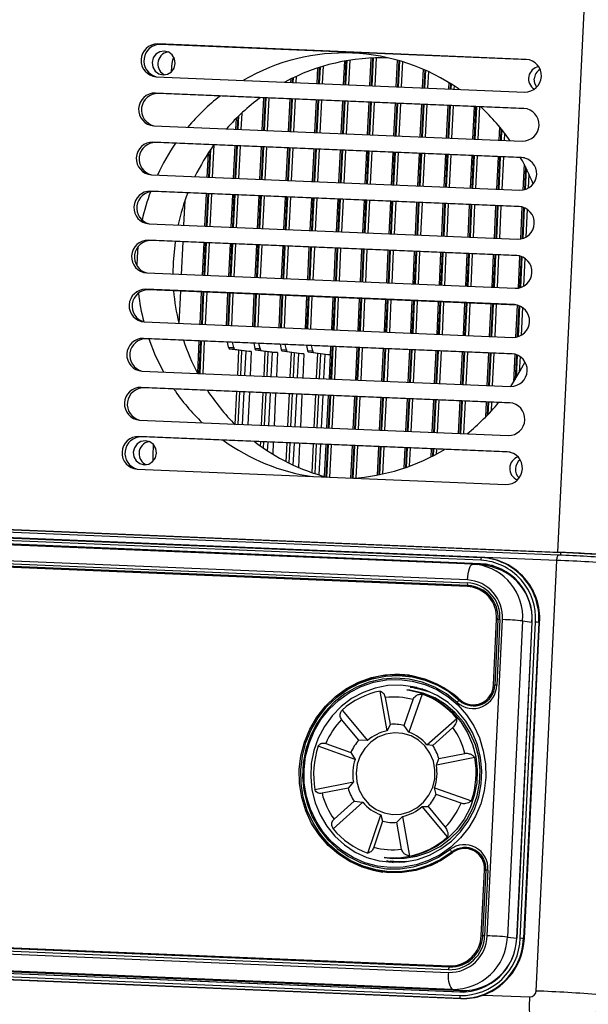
# Model space of a CAD drawing. Header units: millimetres. Extents: x 9 to 583, y 10 to 410.
# Tile 41 of 107: x 261 to 281, y 81 to 117. Entities that reach past the tile are written whole.
import ezdxf

# ---------------------------------------------------------------- set-up
doc = ezdxf.new("R2010")
doc.units = ezdxf.units.MM

msp = doc.modelspace()

# ---------------------------------------------------------------- linework, layer by layer
at = {"color": 7, "linetype": 'Continuous', "lineweight": 25}
for p, q in [((280.3071, 97.318), (281.2903, 117.6884)), ((279.1505, 115.3763), (265.6605, 115.9388)), ((265.7657, 115.9245), (265.6605, 115.9388)), ((279.2547, 115.362), (265.7657, 115.9245)), ((266.1651, 115.126), (266.1547, 114.9104)), ((272.4917, 115.3105), (272.4504, 114.455)), ((273.4627, 115.4229), (273.414, 114.4148)), ((274.4246, 115.3496), (274.3776, 114.3747)), ((265.6026, 114.7406), (279.0926, 114.1781)), ((271.5141, 115.0599), (271.4869, 114.4952)), ((275.374, 115.0158), (275.3411, 114.3345)), ((270.529, 114.6536), (270.5233, 114.5354)), ((276.3159, 114.5259), (276.3047, 114.2943)), ((279.0637, 113.5789), (265.5737, 114.1414)), ((265.6789, 114.1271), (265.5737, 114.1414)), ((279.1679, 113.5647), (265.6789, 114.1271)), ((269.5303, 113.9665), (269.473, 112.7782)), ((270.4939, 113.9264), (270.4365, 112.738)), ((271.4575, 113.8862), (271.4001, 112.6978)), ((272.421, 113.846), (272.3637, 112.6576)), ((273.3846, 113.8058), (273.3272, 112.6175)), ((274.3482, 113.7656), (274.2908, 112.5773)), ((275.3118, 113.7255), (275.2544, 112.5371)), ((276.2753, 113.6853), (276.218, 112.4969)), ((277.2389, 113.6451), (277.1815, 112.4567)), ((265.5159, 112.9432), (279.0059, 112.3807)), ((268.5281, 113.2067), (268.5094, 112.8183)), ((278.1688, 112.9082), (278.1451, 112.4166)), ((278.977, 111.7815), (265.487, 112.344)), ((265.5922, 112.3297), (265.487, 112.344)), ((279.0812, 111.7673), (265.5922, 112.3297)), ((268.48, 112.2093), (268.4226, 111.021)), ((267.5011, 111.9325), (267.4591, 111.0611)), ((269.4436, 112.1691), (269.3862, 110.9808)), ((270.4071, 112.129), (270.3498, 110.9406)), ((271.3707, 112.0888), (271.3133, 110.9004)), ((272.3343, 112.0486), (272.2769, 110.8602)), ((273.2979, 112.0084), (273.2405, 110.8201)), ((274.2614, 111.9682), (274.2041, 110.7799)), ((275.225, 111.9281), (275.1676, 110.7397)), ((276.1886, 111.8879), (276.1312, 110.6995)), ((277.1521, 111.8477), (277.0948, 110.6593)), ((278.1157, 111.8075), (278.0584, 110.6192)), ((279.0684, 111.542), (279.0224, 110.5885)), ((265.4291, 111.1458), (278.9191, 110.5833)), ((278.8902, 109.9841), (265.4002, 110.5467)), ((265.5054, 110.5323), (265.4002, 110.5467)), ((278.9944, 109.9699), (265.5054, 110.5323)), ((267.4297, 110.4521), (267.3723, 109.2637)), ((268.3932, 110.4119), (268.3359, 109.2236)), ((266.619, 109.2952), (266.6635, 110.2177)), ((269.3568, 110.3717), (269.2995, 109.1834)), ((270.3204, 110.3316), (270.263, 109.1432)), ((271.284, 110.2914), (271.2266, 109.103)), ((272.2475, 110.2512), (272.1902, 109.0628)), ((273.2111, 110.211), (273.1537, 109.0227)), ((274.1747, 110.1708), (274.1173, 108.9825)), ((275.1382, 110.1307), (275.0809, 108.9423)), ((276.1018, 110.0905), (276.0445, 108.9021)), ((277.0654, 110.0503), (277.008, 108.8619)), ((278.029, 110.0101), (277.9716, 108.8218)), ((278.9925, 109.9699), (278.9356, 108.7911)), ((265.3424, 109.3484), (278.8324, 108.7859)), ((278.8035, 108.1867), (265.3135, 108.7493)), ((265.4187, 108.7349), (265.3135, 108.7493)), ((278.9077, 108.1725), (265.4187, 108.7349)), ((266.5322, 107.4978), (266.5896, 108.6861)), ((267.3429, 108.6547), (267.2856, 107.4663)), ((268.3065, 108.6145), (268.2491, 107.4262)), ((264.935, 108.5022), (264.9083, 108.1286)), ((269.2701, 108.5744), (269.2127, 107.386)), ((270.2336, 108.5342), (270.1763, 107.3458)), ((271.1972, 108.494), (271.1398, 107.3056)), ((272.1608, 108.4538), (272.1034, 107.2655)), ((273.1243, 108.4136), (273.067, 107.2253)), ((274.0879, 108.3735), (274.0306, 107.1851)), ((275.0515, 108.3333), (274.9941, 107.1449)), ((276.0151, 108.2931), (275.9577, 107.1047)), ((276.9786, 108.2529), (276.9213, 107.0646)), ((264.9083, 108.1286), (264.8992, 107.8125)), ((266.2236, 107.9497), (266.2144, 107.511)), ((277.9422, 108.2127), (277.8848, 107.0244)), ((278.9058, 108.1726), (278.8489, 106.9937)), ((265.2556, 107.551), (278.7456, 106.9885)), ((278.7167, 106.3893), (265.2267, 106.9519)), ((265.3319, 106.9376), (265.2267, 106.9519)), ((278.8209, 106.3751), (265.3319, 106.9376)), ((266.4455, 105.7004), (266.5028, 106.8887)), ((267.2562, 106.8573), (267.1988, 105.669)), ((268.2197, 106.8171), (268.1624, 105.6288)), ((269.1833, 106.777), (269.1259, 105.5886)), ((270.1469, 106.7368), (270.0895, 105.5484)), ((271.1104, 106.6966), (271.0531, 105.5082)), ((272.074, 106.6564), (272.0167, 105.4681)), ((273.0376, 106.6162), (272.9802, 105.4279)), ((274.0012, 106.5761), (273.9438, 105.3877)), ((274.9647, 106.5359), (274.9074, 105.3475)), ((275.9283, 106.4957), (275.8709, 105.3073)), ((276.8919, 106.4555), (276.8345, 105.2672)), ((277.8555, 106.4153), (277.7981, 105.227)), ((278.819, 106.3752), (278.7621, 105.1963)), ((265.1689, 105.7536), (278.6589, 105.1911)), ((278.63, 104.592), (265.1399, 105.1545)), ((265.2452, 105.1402), (265.1399, 105.1545)), ((278.7342, 104.5777), (265.2452, 105.1402)), ((267.1694, 105.0599), (267.1123, 103.8766)), ((268.2487, 104.8269), (268.2093, 105.0166)), ((268.4414, 104.8189), (268.402, 105.0085)), ((269.1729, 104.9764), (269.2123, 104.7868)), ((268.2487, 104.8269), (268.4414, 104.8189)), ((268.4758, 104.7554), (268.2831, 104.7634)), ((268.8927, 104.6805), (268.2831, 104.7634)), ((268.4758, 104.7554), (269.0854, 104.6725)), ((268.8501, 103.7991), (268.8927, 104.6805)), ((269.0854, 104.6725), (268.8927, 104.6805)), ((269.0854, 104.6725), (269.0428, 103.7911)), ((269.2123, 104.7868), (269.405, 104.7787)), ((269.4394, 104.7152), (269.2467, 104.7232)), ((269.8562, 104.6403), (269.2467, 104.7232)), ((269.405, 104.7787), (269.3656, 104.9683)), ((269.4394, 104.7152), (270.0489, 104.6323)), ((269.8137, 103.7589), (269.8562, 104.6403)), ((270.0489, 104.6323), (269.8562, 104.6403)), ((270.0489, 104.6323), (270.0064, 103.7509)), ((270.1365, 104.9362), (270.1758, 104.7466)), ((270.1758, 104.7466), (270.3686, 104.7386)), ((270.4029, 104.675), (270.2102, 104.683)), ((270.8198, 104.6001), (270.2102, 104.683)), ((270.3686, 104.7386), (270.3292, 104.9282)), ((270.4029, 104.675), (271.0125, 104.5921)), ((271.1, 104.896), (271.1394, 104.7064)), ((271.1394, 104.7064), (271.3321, 104.6984)), ((271.3665, 104.6348), (271.1738, 104.6429)), ((271.7834, 104.56), (271.1738, 104.6429)), ((271.3321, 104.6984), (271.2927, 104.888)), ((271.3665, 104.6348), (271.9725, 104.5524)), ((271.9873, 104.859), (271.9299, 103.6707)), ((272.9508, 104.8188), (272.8935, 103.6305)), ((273.9144, 104.7787), (273.8571, 103.5903)), ((274.878, 104.7385), (274.8206, 103.5501)), ((275.8416, 104.6983), (275.7842, 103.5099)), ((276.8051, 104.6581), (276.7478, 103.4698)), ((277.7687, 104.6179), (277.7113, 103.4296)), ((270.7773, 103.7187), (270.8198, 104.6001)), ((271.0125, 104.5921), (270.8198, 104.6001)), ((271.0125, 104.5921), (270.97, 103.7107)), ((271.7408, 103.6785), (271.7834, 104.56)), ((271.9724, 104.5521), (271.7834, 104.56)), ((278.7323, 104.5778), (278.6827, 103.5504)), ((265.0821, 103.9562), (278.5721, 103.3937)), ((278.5432, 102.7946), (265.0532, 103.3571)), ((265.1584, 103.3428), (265.0532, 103.3571)), ((278.6474, 102.7803), (265.1584, 103.3428)), ((268.7634, 102.0017), (268.8207, 103.1901)), ((269.0134, 103.182), (268.9561, 101.9937)), ((269.7269, 101.9615), (269.7843, 103.1499)), ((269.977, 103.1418), (269.9196, 101.9535)), ((270.6905, 101.9213), (270.7479, 103.1097)), ((270.9406, 103.1017), (270.8832, 101.9133)), ((271.6541, 101.8812), (271.7114, 103.0695)), ((271.9005, 103.0616), (271.8432, 101.8733)), ((272.8641, 103.0215), (272.8067, 101.8331)), ((273.8277, 102.9813), (273.7703, 101.7929)), ((274.7912, 102.9411), (274.7339, 101.7527)), ((275.7548, 102.9009), (275.6974, 101.7126)), ((276.7184, 102.8607), (276.661, 101.6724)), ((277.6819, 102.8206), (277.6551, 102.2646)), ((264.9954, 102.1588), (278.4854, 101.5963)), ((278.4565, 100.9972), (264.9664, 101.5597)), ((265.0717, 101.5454), (264.9664, 101.5597)), ((278.5606, 100.9829), (265.0717, 101.5454)), ((265.4963, 101.2704), (265.4758, 100.8468)), ((269.682, 101.0308), (269.6975, 101.3525)), ((269.8902, 101.3444), (269.8694, 100.9124)), ((270.6224, 100.5103), (270.6611, 101.3123)), ((270.8538, 101.3043), (270.8114, 100.4263)), ((271.5705, 100.1506), (271.6247, 101.2721)), ((271.8138, 101.2642), (271.7574, 100.0969)), ((272.7773, 101.2241), (272.72, 100.0357)), ((273.7409, 101.1839), (273.6907, 100.1446)), ((274.7045, 101.1437), (274.6685, 100.398)), ((275.668, 101.1035), (275.6538, 100.8076)), ((264.9086, 100.3614), (278.3986, 99.7989)), ((244.2639, 98.8209), (280.3071, 97.318)), ((244.2651, 98.811), (280.4123, 97.3037)), ((280.3297, 97.2123), (244.2711, 98.7159)), ((277.4851, 97.0271), (248.5779, 98.2325)), ((248.6081, 98.3288), (277.5153, 97.1234)), ((277.5427, 97.1233), (248.6355, 98.3287)), ((277.1828, 96.8806), (248.2756, 98.086)), ((277.4788, 96.8978), (248.5717, 98.1032)), ((277.5311, 96.8837), (248.624, 98.0891)), ((248.088, 97.4081), (276.9951, 96.2027)), ((277, 96.3026), (248.0928, 97.508)), ((276.9989, 96.0615), (248.0917, 97.2669)), ((277.0166, 96.0993), (248.1095, 97.3047)), ((277.0693, 96.0921), (248.1621, 97.2975)), ((277.5427, 97.1233), (277.5153, 97.1234)), ((280.4123, 97.3037), (280.3071, 97.318)), ((280.3297, 97.2123), (280.331, 97.2122)), ((277.1828, 96.8806), (277.1867, 96.8802)), ((277.1867, 96.8802), (277.3598, 96.8649)), ((277.7018, 96.8184), (277.3598, 96.8649)), ((277.5311, 96.8837), (277.4788, 96.8978)), ((279.5072, 81.2425), (280.2687, 97.0197)), ((277.0693, 96.0921), (277.0166, 96.0993)), ((277.1468, 96.0862), (277.0693, 96.0921)), ((277.1677, 96.0433), (277.0993, 96.0526)), ((277.7224, 83.2652), (278.2815, 94.8484)), ((277.9448, 92.4542), (278.0608, 94.8566)), ((278.1116, 94.8536), (277.9956, 92.4512)), ((278.1851, 94.8524), (278.0692, 92.45)), ((279.0175, 94.8028), (278.4584, 83.2196)), ((279.3595, 94.7563), (278.8004, 83.1731)), ((278.8027, 83.1779), (279.3618, 94.7611)), ((278.9274, 83.1727), (279.4865, 94.7559)), ((279.0175, 94.8028), (279.3595, 94.7563)), ((279.6082, 94.7485), (279.0491, 83.1653)), ((279.0798, 83.1614), (279.6389, 94.7446)), ((279.6389, 94.7446), (279.6082, 94.7485)), ((274.9044, 92.7659), (274.8518, 92.773)), ((275.1443, 92.363), (274.895, 92.3601)), ((274.0596, 90.7788), (273.7994, 92.2333)), ((273.9874, 91.9943), (274.1636, 91.0095)), ((274.8896, 92.2633), (274.7844, 92.2776)), ((275.3342, 92.1231), (274.8562, 90.7217)), ((275.3667, 92.2993), (275.0346, 92.3445)), ((274.6826, 90.9722), (275.0062, 91.9212)), ((276.7606, 91.8796), (276.708, 91.8868)), ((277.1101, 91.7316), (277.1785, 91.7223)), ((272.4095, 91.5332), (273.3383, 90.4155)), ((273.0206, 90.4338), (272.3918, 91.1905)), ((274.1636, 91.0095), (274.0596, 90.7788)), ((274.8562, 90.7217), (274.6826, 90.9722)), ((275.5145, 90.2593), (276.6027, 91.2323)), ((276.4625, 90.8984), (275.7258, 90.2396)), ((272.8855, 89.729), (271.5371, 90.2105)), ((271.8126, 90.3125), (272.7256, 89.9865)), ((273.3383, 90.4155), (273.0206, 90.4338)), ((275.7258, 90.2396), (275.5145, 90.2593)), ((272.7256, 89.9865), (272.8855, 89.729)), ((275.9497, 89.7551), (276.9022, 89.9472)), ((277.265, 89.7994), (275.8583, 89.5156)), ((275.8583, 89.5156), (275.9497, 89.7551)), ((271.4157, 88.6195), (272.8225, 88.9033)), ((272.8225, 88.9033), (272.6258, 88.6781)), ((272.6258, 88.6781), (271.6733, 88.486)), ((275.7953, 88.6899), (277.1437, 88.2084)), ((275.8499, 88.4467), (275.7953, 88.6899)), ((276.7629, 88.1207), (275.8499, 88.4467)), ((273.1662, 88.1596), (272.0781, 87.1866)), ((272.113, 87.5348), (272.8498, 88.1936)), ((272.8498, 88.1936), (273.1662, 88.1596)), ((273.3466, 86.2957), (273.8246, 87.6972)), ((273.8246, 87.6972), (273.893, 87.4609)), ((276.2712, 86.8857), (275.3425, 88.0034)), ((275.3425, 88.0034), (275.5549, 87.9994)), ((275.5549, 87.9994), (276.1837, 87.2426)), ((273.893, 87.4609), (273.5693, 86.512)), ((274.412, 87.4237), (274.6212, 87.64)), ((274.5881, 86.4389), (274.412, 87.4237)), ((274.6212, 87.64), (274.8814, 86.1856)), ((277.0561, 86.4501), (276.9877, 86.4594)), ((273.949, 86.1341), (274.0542, 86.1198)), ((274.131, 86.1152), (273.949, 86.1341)), ((274.0335, 86.0251), (274.273, 85.9557)), ((274.1723, 86.0028), (274.5043, 85.9577)), ((274.4492, 85.9783), (274.1723, 86.0028)), ((274.7745, 85.9825), (274.4492, 85.9783)), ((273.8816, 85.6387), (273.9342, 85.6315)), ((277.5017, 83.2734), (277.6176, 85.6758)), ((277.6684, 85.6728), (277.5525, 83.2704)), ((277.742, 85.6716), (277.6261, 83.2692)), ((247.4209, 83.367), (276.328, 82.1617)), ((247.4893, 83.3577), (276.3964, 82.1524)), ((247.3988, 83.1288), (276.3059, 81.9234)), ((276.3108, 82.0233), (247.4036, 83.2287)), ((276.3412, 82.1196), (247.4341, 83.325)), ((278.4584, 83.2196), (278.8004, 83.1731)), ((279.0798, 83.1614), (279.0491, 83.1653)), ((276.4349, 81.3028), (247.5277, 82.5082)), ((247.8081, 82.2827), (276.7153, 81.0773)), ((247.8143, 82.412), (276.7215, 81.2066)), ((247.8673, 82.4118), (276.7744, 81.2064)), ((247.8697, 82.4617), (276.7769, 81.2563)), ((276.7358, 80.9741), (247.8286, 82.1795)), ((247.8574, 82.1717), (276.7646, 80.9663)), ((276.328, 82.1617), (276.3964, 82.1524)), ((276.3412, 82.1196), (276.3419, 82.1196)), ((276.4349, 81.3028), (276.7769, 81.2563)), ((276.7744, 81.2064), (276.7215, 81.2066)), ((276.7744, 81.2064), (276.8476, 81.2048)), ((276.7646, 80.9663), (276.7358, 80.9741)), ((277.5844, 81.094), (279.2759, 81.0235))]:
    msp.add_line(p, q, dxfattribs=at)
at = {"color": 8, "linetype": 'Continuous', "lineweight": 25}
for p, q in [((271.574, 115.0794), (271.5456, 114.4928)), ((271.5842, 114.4911), (271.6132, 115.0919)), ((271.7131, 115.1226), (271.6824, 114.487)), ((272.5511, 115.3212), (272.5092, 114.4526)), ((272.5478, 114.451), (272.5901, 115.3279)), ((272.6893, 115.3441), (272.646, 114.4469)), ((273.5217, 115.4255), (273.4728, 114.4124)), ((273.5113, 114.4108), (273.5604, 115.427)), ((273.6589, 115.4297), (273.6096, 114.4067)), ((274.4828, 115.3333), (274.4364, 114.3722)), ((274.4749, 114.3706), (274.5208, 115.3224)), ((274.6179, 115.2935), (274.5731, 114.3665)), ((279.2537, 115.3623), (279.1505, 115.3763)), ((270.7296, 114.7499), (270.7188, 114.5272)), ((275.4317, 114.9907), (275.3999, 114.332)), ((275.4385, 114.3304), (275.4695, 114.9738)), ((275.5658, 114.9298), (275.5367, 114.3263)), ((270.5893, 114.6833), (270.5821, 114.5329)), ((270.6206, 114.5313), (270.6289, 114.7025)), ((276.3731, 114.4903), (276.3635, 114.2919)), ((276.4021, 114.2902), (276.4106, 114.4666)), ((276.506, 114.4048), (276.5003, 114.2862)), ((269.5891, 113.9641), (269.5317, 112.7757)), ((269.5703, 112.7741), (269.6276, 113.9625)), ((269.7259, 113.9584), (269.6685, 112.77)), ((270.5527, 113.9239), (270.4953, 112.7355)), ((270.5339, 112.7339), (270.5912, 113.9223)), ((270.6894, 113.9182), (270.6321, 112.7298)), ((271.5163, 113.8837), (271.4589, 112.6954)), ((271.4974, 112.6938), (271.5548, 113.8821)), ((271.653, 113.878), (271.5957, 112.6897)), ((272.4798, 113.8435), (272.4225, 112.6552)), ((272.461, 112.6536), (272.5184, 113.8419)), ((272.6166, 113.8378), (272.5592, 112.6495)), ((273.4434, 113.8034), (273.386, 112.615)), ((273.4246, 112.6134), (273.4819, 113.8018)), ((273.5802, 113.7977), (273.5228, 112.6093)), ((274.407, 113.7632), (274.3496, 112.5748)), ((274.3882, 112.5732), (274.4455, 113.7616)), ((274.5437, 113.7575), (274.4864, 112.5691)), ((275.3705, 113.723), (275.3132, 112.5346)), ((275.3517, 112.533), (275.4091, 113.7214)), ((275.5073, 113.7173), (275.45, 112.5289)), ((276.3341, 113.6828), (276.2768, 112.4945)), ((276.3153, 112.4929), (276.3727, 113.6812)), ((276.4709, 113.6771), (276.4135, 112.4888)), ((277.2977, 113.6426), (277.2403, 112.4543)), ((277.2789, 112.4527), (277.3362, 113.641)), ((277.4345, 113.6369), (277.3771, 112.4486)), ((268.6067, 112.8143), (268.6305, 113.3077)), ((268.7337, 113.4057), (268.7049, 112.8102)), ((279.1669, 113.5649), (279.0637, 113.5789)), ((268.59, 113.2682), (268.5682, 112.8159)), ((278.2245, 112.8398), (278.2039, 112.4141)), ((278.2424, 112.4125), (278.2609, 112.7942)), ((278.3535, 112.6748), (278.3407, 112.4084)), ((267.712, 112.2413), (267.6546, 111.053)), ((268.5388, 112.2069), (268.4814, 111.0185)), ((268.52, 111.0169), (268.5773, 112.2053)), ((268.6756, 112.2012), (268.6182, 111.0128)), ((267.5647, 112.0292), (267.5179, 111.0587)), ((267.5564, 111.0571), (267.6063, 112.0909)), ((269.5024, 112.1667), (269.445, 110.9783)), ((269.4835, 110.9767), (269.5409, 112.1651)), ((269.6391, 112.161), (269.5818, 110.9726)), ((270.4659, 112.1265), (270.4086, 110.9381)), ((270.4471, 110.9365), (270.5045, 112.1249)), ((270.6027, 112.1208), (270.5453, 110.9324)), ((271.4295, 112.0863), (271.3721, 110.898)), ((271.4107, 110.8964), (271.468, 112.0847)), ((271.5663, 112.0806), (271.5089, 110.8923)), ((272.3931, 112.0461), (272.3357, 110.8578)), ((272.3743, 110.8562), (272.4316, 112.0445)), ((272.5298, 112.0404), (272.4725, 110.8521)), ((273.3566, 112.006), (273.2993, 110.8176)), ((273.3378, 110.816), (273.3952, 112.0044)), ((273.4934, 112.0003), (273.4361, 110.8119)), ((274.3202, 111.9658), (274.2629, 110.7774)), ((274.3014, 110.7758), (274.3588, 111.9642)), ((274.457, 111.9601), (274.3996, 110.7717)), ((275.2838, 111.9256), (275.2264, 110.7372)), ((275.265, 110.7356), (275.3223, 111.924)), ((275.4206, 111.9199), (275.3632, 110.7315)), ((276.2474, 111.8854), (276.19, 110.6971)), ((276.2285, 110.6955), (276.2859, 111.8838)), ((276.3841, 111.8797), (276.3268, 110.6914)), ((277.2109, 111.8452), (277.1536, 110.6569)), ((277.1921, 110.6553), (277.2495, 111.8436)), ((277.3477, 111.8395), (277.2903, 110.6512)), ((278.1745, 111.8051), (278.1171, 110.6167)), ((278.1557, 110.6151), (278.213, 111.8035)), ((278.3113, 111.7994), (278.2539, 110.611)), ((279.0802, 111.7675), (278.977, 111.7815)), ((279.1222, 111.4358), (279.0819, 110.6004)), ((279.1211, 110.612), (279.1574, 111.3642)), ((279.2466, 111.1734), (279.2216, 110.6568)), ((267.4885, 110.4497), (267.4311, 109.2613)), ((267.4696, 109.2597), (267.527, 110.448)), ((267.6252, 110.4439), (267.5679, 109.2556)), ((268.452, 110.4095), (268.3947, 109.2211)), ((268.4332, 109.2195), (268.4906, 110.4079)), ((268.5888, 110.4038), (268.5314, 109.2154)), ((266.6161, 109.2953), (266.6601, 110.208)), ((269.4156, 110.3693), (269.3582, 109.1809)), ((269.3968, 109.1793), (269.4541, 110.3677)), ((269.5524, 110.3636), (269.495, 109.1752)), ((270.3792, 110.3291), (270.3218, 109.1408)), ((270.3604, 109.1391), (270.4177, 110.3275)), ((270.5159, 110.3234), (270.4586, 109.135)), ((271.3427, 110.2889), (271.2854, 109.1006)), ((271.3239, 109.099), (271.3813, 110.2873)), ((271.4795, 110.2832), (271.4222, 109.0949)), ((272.3063, 110.2488), (272.249, 109.0604)), ((272.2875, 109.0588), (272.3449, 110.2471)), ((272.4431, 110.2431), (272.3857, 109.0547)), ((273.2699, 110.2086), (273.2125, 109.0202)), ((273.2511, 109.0186), (273.3084, 110.207)), ((273.4067, 110.2029), (273.3493, 109.0145)), ((274.2335, 110.1684), (274.1761, 108.98)), ((274.2146, 108.9784), (274.272, 110.1668)), ((274.3702, 110.1627), (274.3129, 108.9743)), ((275.197, 110.1282), (275.1397, 108.9399)), ((275.1782, 108.9382), (275.2356, 110.1266)), ((275.3338, 110.1225), (275.2764, 108.9341)), ((276.1606, 110.088), (276.1032, 108.8997)), ((276.1418, 108.8981), (276.1991, 110.0864)), ((276.2974, 110.0823), (276.24, 108.894)), ((277.1242, 110.0479), (277.0668, 108.8595)), ((277.1054, 108.8579), (277.1627, 110.0462)), ((277.2609, 110.0422), (277.2036, 108.8538)), ((278.0878, 110.0077), (278.0304, 108.8193)), ((278.0689, 108.8177), (278.1263, 110.0061)), ((278.2245, 110.002), (278.1672, 108.8136)), ((278.9934, 109.9701), (278.8902, 109.9841)), ((279.0506, 109.9535), (278.9951, 108.803)), ((279.0343, 108.8146), (279.0886, 109.9388)), ((279.1844, 109.8858), (279.1349, 108.8594)), ((266.5293, 107.4979), (266.5867, 108.6862)), ((267.4017, 108.6523), (267.3443, 107.4639)), ((267.3829, 107.4623), (267.4402, 108.6507)), ((267.5385, 108.6466), (267.4811, 107.4582)), ((268.3653, 108.6121), (268.3079, 107.4237)), ((268.3465, 107.4221), (268.4038, 108.6105)), ((268.502, 108.6064), (268.4447, 107.418)), ((269.3288, 108.5719), (269.2715, 107.3835)), ((269.31, 107.3819), (269.3674, 108.5703)), ((269.4656, 108.5662), (269.4083, 107.3778)), ((270.2924, 108.5317), (270.2351, 107.3434)), ((270.2736, 107.3418), (270.331, 108.5301)), ((270.4292, 108.526), (270.3718, 107.3377)), ((271.256, 108.4915), (271.1986, 107.3032)), ((271.2372, 107.3016), (271.2945, 108.4899)), ((271.3928, 108.4858), (271.3354, 107.2975)), ((272.2196, 108.4514), (272.1622, 107.263)), ((272.2007, 107.2614), (272.2581, 108.4498)), ((272.3563, 108.4457), (272.299, 107.2573)), ((273.1831, 108.4112), (273.1258, 107.2228)), ((273.1643, 107.2212), (273.2217, 108.4096)), ((273.3199, 108.4055), (273.2625, 107.2171)), ((274.1467, 108.371), (274.0893, 107.1826)), ((274.1279, 107.181), (274.1853, 108.3694)), ((274.2835, 108.3653), (274.2261, 107.1769)), ((275.1103, 108.3308), (275.0529, 107.1425)), ((275.0915, 107.1409), (275.1488, 108.3292)), ((275.2471, 108.3251), (275.1897, 107.1368)), ((276.0739, 108.2906), (276.0165, 107.1023)), ((276.055, 107.1007), (276.1124, 108.289)), ((276.2106, 108.2849), (276.1533, 107.0966)), ((277.0374, 108.2505), (276.9801, 107.0621)), ((277.0186, 107.0605), (277.076, 108.2489)), ((277.1742, 108.2448), (277.1168, 107.0564)), ((278.001, 108.2103), (277.9436, 107.0219)), ((277.9822, 107.0203), (278.0395, 108.2087)), ((278.1378, 108.2046), (278.0804, 107.0162)), ((278.9067, 108.1727), (278.8035, 108.1867)), ((278.9639, 108.1561), (278.9084, 107.0056)), ((278.9475, 107.0172), (279.0018, 108.1414)), ((279.0977, 108.0884), (279.0481, 107.062)), ((266.4426, 105.7005), (266.4999, 106.8889)), ((267.3149, 106.8549), (267.2576, 105.6665)), ((267.2961, 105.6649), (267.3535, 106.8533)), ((267.4517, 106.8492), (267.3944, 105.6608)), ((268.2785, 106.8147), (268.2212, 105.6263)), ((268.2597, 105.6247), (268.3171, 106.8131)), ((268.4153, 106.809), (268.3579, 105.6206)), ((269.2421, 106.7745), (269.1847, 105.5861)), ((269.2233, 105.5845), (269.2806, 106.7729)), ((269.3789, 106.7688), (269.3215, 105.5804)), ((270.2057, 106.7343), (270.1483, 105.546)), ((270.1868, 105.5444), (270.2442, 106.7327)), ((270.3424, 106.7286), (270.2851, 105.5403)), ((271.1692, 106.6941), (271.1119, 105.5058)), ((271.1504, 105.5042), (271.2078, 106.6925)), ((271.306, 106.6884), (271.2486, 105.5001)), ((272.1328, 106.654), (272.0755, 105.4656)), ((272.114, 105.464), (272.1714, 106.6524)), ((272.2696, 106.6483), (272.2122, 105.4599)), ((273.0964, 106.6138), (273.039, 105.4254)), ((273.0776, 105.4238), (273.1349, 106.6122)), ((273.2332, 106.6081), (273.1758, 105.4197)), ((274.06, 106.5736), (274.0026, 105.3852)), ((274.0411, 105.3836), (274.0985, 106.572)), ((274.1967, 106.5679), (274.1394, 105.3795)), ((275.0235, 106.5334), (274.9662, 105.3451)), ((275.0047, 105.3435), (275.0621, 106.5318)), ((275.1603, 106.5277), (275.1029, 105.3394)), ((275.9871, 106.4932), (275.9297, 105.3049)), ((275.9683, 105.3033), (276.0256, 106.4916)), ((276.1239, 106.4875), (276.0665, 105.2992)), ((276.9507, 106.4531), (276.8933, 105.2647)), ((276.9319, 105.2631), (276.9892, 106.4515)), ((277.0874, 106.4474), (277.0301, 105.259)), ((277.9142, 106.4129), (277.8569, 105.2245)), ((277.8954, 105.2229), (277.9528, 106.4113)), ((278.051, 106.4072), (277.9937, 105.2188)), ((278.8199, 106.3753), (278.7167, 106.3893)), ((278.8771, 106.3587), (278.8216, 105.2082)), ((278.8608, 105.2198), (278.915, 106.344)), ((279.0109, 106.291), (278.9614, 105.2646)), ((267.2282, 105.0575), (267.1708, 103.8691)), ((267.2094, 103.8675), (267.2667, 105.0559)), ((267.365, 105.0518), (267.3076, 103.8634)), ((268.5866, 103.8101), (268.6304, 104.7162)), ((268.7282, 104.7029), (268.6849, 103.806)), ((269.5502, 103.7699), (269.5939, 104.676)), ((269.6917, 104.6627), (269.6484, 103.7658)), ((270.5138, 103.7297), (270.5575, 104.6358)), ((270.6553, 104.6225), (270.612, 103.7256)), ((272.0461, 104.8566), (271.9887, 103.6682)), ((272.0272, 103.6666), (272.0846, 104.855)), ((272.1828, 104.8509), (272.1255, 103.6625)), ((273.0096, 104.8164), (272.9523, 103.628)), ((272.9908, 103.6264), (273.0482, 104.8148)), ((273.1464, 104.8107), (273.089, 103.6223)), ((273.9732, 104.7762), (273.9158, 103.5879)), ((273.9544, 103.5862), (274.0117, 104.7746)), ((274.11, 104.7705), (274.0526, 103.5821)), ((274.9368, 104.736), (274.8794, 103.5477)), ((274.918, 103.5461), (274.9753, 104.7344)), ((275.0735, 104.7303), (275.0162, 103.542)), ((275.9003, 104.6959), (275.843, 103.5075)), ((275.8815, 103.5059), (275.9389, 104.6942)), ((276.0371, 104.6902), (275.9798, 103.5018)), ((276.8639, 104.6557), (276.8066, 103.4673)), ((276.8451, 103.4657), (276.9025, 104.6541)), ((277.0007, 104.65), (276.9433, 103.4616)), ((277.8275, 104.6155), (277.7701, 103.4271)), ((277.8087, 103.4255), (277.866, 104.6139)), ((271.4774, 103.6895), (271.5211, 104.5956)), ((271.6189, 104.5823), (271.5756, 103.6854)), ((277.9643, 104.6098), (277.9069, 103.4214)), ((278.7332, 104.5779), (278.63, 104.592)), ((278.7904, 104.5613), (278.7465, 103.6517)), ((278.7884, 103.7201), (278.8283, 104.5466)), ((278.9242, 104.4936), (278.8956, 103.9027)), ((268.4999, 102.0127), (268.5572, 103.201)), ((268.6555, 103.1969), (268.5981, 102.0086)), ((269.4635, 101.9725), (269.5208, 103.1609)), ((269.619, 103.1568), (269.5617, 101.9684)), ((270.427, 101.9323), (270.4844, 103.1207)), ((270.5826, 103.1166), (270.5253, 101.9282)), ((271.3906, 101.8921), (271.448, 103.0805)), ((271.5462, 103.0764), (271.4888, 101.888)), ((271.9593, 103.0592), (271.9019, 101.8708)), ((271.9405, 101.8692), (271.9978, 103.0576)), ((272.0961, 103.0535), (272.0387, 101.8651)), ((272.9229, 103.019), (272.8655, 101.8306)), ((272.9041, 101.829), (272.9614, 103.0174)), ((273.0596, 103.0133), (273.0023, 101.8249)), ((273.8864, 102.9788), (273.8291, 101.7905)), ((273.8676, 101.7889), (273.925, 102.9772)), ((274.0232, 102.9731), (273.9659, 101.7848)), ((274.85, 102.9386), (274.7927, 101.7503)), ((274.8312, 101.7487), (274.8886, 102.937)), ((274.9868, 102.9329), (274.9294, 101.7446)), ((275.8136, 102.8985), (275.7562, 101.7101)), ((275.7948, 101.7085), (275.8521, 102.8969)), ((275.9504, 102.8928), (275.893, 101.7044)), ((276.7772, 102.8583), (276.7198, 101.6699)), ((276.7583, 101.6683), (276.8157, 102.8567)), ((276.9139, 102.8526), (276.8566, 101.6642)), ((277.7407, 102.8181), (277.7171, 102.328)), ((277.7577, 102.3704), (277.7793, 102.8165)), ((277.8775, 102.8124), (277.8615, 102.4816)), ((278.6464, 102.7805), (278.5432, 102.7946)), ((269.4264, 101.2054), (269.4341, 101.3635)), ((269.5323, 101.3594), (269.5216, 101.1385)), ((270.3644, 100.6355), (270.3976, 101.3233)), ((270.4959, 101.3192), (270.4605, 100.5874)), ((271.3106, 100.2343), (271.3612, 101.2831)), ((271.4594, 101.279), (271.4074, 100.2019)), ((271.8725, 101.2618), (271.8156, 100.0813)), ((271.8537, 100.0718), (271.9111, 101.2602)), ((272.0093, 101.2561), (271.952, 100.0677)), ((272.8361, 101.2216), (272.7788, 100.0332)), ((272.8175, 100.0352), (272.8747, 101.22)), ((272.9729, 101.2159), (272.9162, 100.0422)), ((273.7997, 101.1814), (273.7502, 100.1559)), ((273.7892, 100.1637), (273.8382, 101.1798)), ((273.9365, 101.1757), (273.8886, 100.1844)), ((274.7633, 101.1412), (274.7284, 100.4183)), ((274.7676, 100.4319), (274.8018, 101.1396)), ((274.9, 101.1355), (274.8678, 100.4677)), ((275.7268, 101.1011), (275.7142, 100.8382)), ((275.7538, 100.8587), (275.7654, 101.0995)), ((275.8636, 101.0954), (275.8548, 100.9124)), ((278.5597, 100.9831), (278.4565, 100.9972)), ((280.2687, 97.0197), (244.2752, 98.5205)), ((280.4102, 97.2089), (280.4148, 97.3036)), ((278.0608, 94.8566), (278.1114, 94.8497)), ((277.9448, 92.4542), (277.9989, 92.4468)), ((276.4804, 86.3354), (276.4403, 86.3408)), ((277.6176, 85.6758), (277.6682, 85.6689)), ((277.5017, 83.2734), (277.5558, 83.266))]:
    msp.add_line(p, q, dxfattribs=at)
at = {"color": 7, "linetype": 'Continuous', "lineweight": 25, "flags": 128}
for points in [[(265.4552, 115.2598), (265.4794, 115.0903), (265.5644, 114.944), (265.6974, 114.843), (265.858, 114.8028), (266.0219, 114.8295), (266.164, 114.919), (266.2628, 115.0577), (266.3032, 115.2245), (266.279, 115.3939), (266.194, 115.5403), (266.061, 115.6413), (265.9004, 115.6815), (265.7366, 115.6548), (265.5944, 115.5653), (265.4956, 115.4266), (265.4552, 115.2598)], [(279.5359, 114.3627), (279.4689, 114.4871), (279.4448, 114.6566)], [(266.2948, 108.6984), (266.2934, 108.6887), (266.2236, 107.9497)], [(265.3323, 105.1365), (265.5715, 104.5248), (265.8675, 103.9235)], [(278.5795, 103.3934), (278.9323, 103.9677), (279.1044, 104.294)], [(265.614, 100.9452), (265.5898, 101.1147), (265.5048, 101.261), (265.3718, 101.362), (265.2112, 101.4022), (265.0473, 101.3755), (264.9052, 101.286), (264.8064, 101.1473), (264.766, 100.9805), (264.7902, 100.811), (264.8752, 100.6647), (265.0082, 100.5637), (265.1688, 100.5235), (265.3327, 100.5502), (265.4748, 100.6397), (265.5736, 100.7784), (265.614, 100.9452)], [(265.4758, 100.8468), (265.4836, 100.6805), (265.488, 100.6527)], [(277.9547, 96.8178), (277.9146, 96.8283), (277.5311, 96.8837)], [(276.4476, 86.3111), (276.03, 86.0302), (275.5789, 85.8126), (275.1034, 85.6626), (274.6128, 85.5833), (274.1171, 85.5762), (273.626, 85.6415), (273.1494, 85.7779), (272.6967, 85.9826), (272.2769, 86.2516), (271.8985, 86.5796), (271.569, 86.9599), (271.2949, 87.385), (271.0817, 87.8464), (270.9337, 88.335), (270.8537, 88.841), (270.8435, 89.3543), (270.9032, 89.8646), (271.0315, 90.3619), (271.226, 90.8362), (271.4828, 91.278), (271.7968, 91.6786), (272.1616, 92.03), (272.5701, 92.3251), (273.014, 92.5581), (273.4846, 92.7243), (273.9725, 92.8205), (274.4679, 92.8447), (274.961, 92.7964), (275.4419, 92.6765), (275.9011, 92.4876), (276.3294, 92.2333), (276.7182, 91.9187)], [(276.4403, 86.3408), (276.0273, 86.063), (275.5812, 85.8477), (275.1109, 85.6994), (274.6257, 85.621), (274.1354, 85.614), (273.6497, 85.6786), (273.1783, 85.8134), (272.7306, 86.0159), (272.3155, 86.282), (271.9413, 86.6063), (271.6153, 86.9824), (271.3443, 87.4029), (271.1334, 87.8592), (270.987, 88.3424), (270.908, 88.8429), (270.8978, 89.3505), (270.9568, 89.8553), (271.0838, 90.3471), (271.2761, 90.8162), (271.5301, 91.2532), (271.8406, 91.6493), (272.2014, 91.9968), (272.6054, 92.2887), (273.0445, 92.5191), (273.5099, 92.6836), (273.9924, 92.7787), (274.4824, 92.8026), (274.9701, 92.7548), (275.4457, 92.6363), (275.8998, 92.4494), (276.3234, 92.1979), (276.708, 91.8868)], [(276.6166, 91.8159), (276.23, 92.1272), (275.8033, 92.3766), (275.3454, 92.5587), (274.8663, 92.6697), (274.376, 92.7072), (273.8849, 92.6705), (273.4035, 92.5602), (272.942, 92.3789), (272.5101, 92.1302), (272.1172, 91.8195), (271.7714, 91.4534), (271.4802, 91.0397), (271.2497, 90.5871), (271.0849, 90.1052), (270.9891, 89.6043), (270.9645, 89.0951), (271.0116, 88.5882), (271.1294, 88.0946), (271.3154, 87.6246), (271.5656, 87.1883), (271.8747, 86.7949), (272.2361, 86.4527), (272.6422, 86.1691), (273.0844, 85.9501), (273.5533, 85.8002), (274.0388, 85.7228), (274.5308, 85.7193), (275.0187, 85.79), (275.4923, 85.9333), (275.9413, 86.1461), (276.3564, 86.424)], [(274.1741, 85.7644), (273.7027, 85.8192), (273.2443, 85.943), (272.8082, 86.1333), (272.4032, 86.3863), (272.0377, 86.6967), (271.7191, 87.0582), (271.4539, 87.4635), (271.2474, 87.9044), (271.1039, 88.3719), (271.0262, 88.8564), (271.0161, 89.3481), (271.0736, 89.8369), (271.1976, 90.313), (271.3855, 90.7666), (271.6337, 91.1886), (271.9369, 91.5702), (272.2891, 91.9038), (272.683, 92.1825), (273.1107, 92.4007), (273.5634, 92.5539), (274.0319, 92.6391), (274.5067, 92.6544), (274.9781, 92.5996), (275.4365, 92.4758), (275.8726, 92.2855), (276.2775, 92.0326), (276.643, 91.7222), (276.9616, 91.3607), (277.2269, 90.9553), (277.4334, 90.5144), (277.5769, 90.047), (277.6545, 89.5625), (277.6647, 89.0708), (277.6072, 88.582), (277.4832, 88.1059), (277.2952, 87.6522), (277.0471, 87.2303), (276.7438, 86.8487), (276.3917, 86.5151), (275.9978, 86.2364), (275.5701, 86.0182), (275.1174, 85.8649), (274.6489, 85.7798), (274.1741, 85.7644)], [(274.2364, 85.957), (274.7048, 85.9738), (275.1664, 86.0627), (275.6106, 86.2217), (276.0277, 86.4473), (276.4082, 86.7345), (276.7437, 87.0768), (277.0267, 87.4665), (277.2509, 87.8951), (277.4112, 88.3528), (277.5041, 88.8295), (277.5276, 89.3146), (277.4809, 89.7971), (277.3654, 90.2664), (277.1834, 90.7118), (276.939, 91.1236), (276.6379, 91.4924), (276.2865, 91.8101), (275.8929, 92.0695), (275.4657, 92.2649), (275.0146, 92.3919), (274.5496, 92.4476), (274.0811, 92.4308), (273.6196, 92.3419), (273.1754, 92.1828), (272.7583, 91.9572), (272.3778, 91.6701), (272.0423, 91.3278), (271.7593, 90.938), (271.5351, 90.5095), (271.3748, 90.0517), (271.2818, 89.575), (271.2584, 89.09), (271.305, 88.6074), (271.4206, 88.1382), (271.6026, 87.6927), (271.8469, 87.281), (272.1481, 86.9121), (272.4995, 86.5945), (272.8931, 86.335), (273.3203, 86.1397), (273.7714, 86.0127), (274.2364, 85.957)], [(277.9991, 92.4504), (277.9959, 92.451), (277.9956, 92.4512)], [(274.0542, 86.1198), (274.2362, 86.1009), (274.6941, 86.1045), (275.1468, 86.1804), (275.5836, 86.3269), (275.9945, 86.5405), (276.3696, 86.8163), (276.7002, 87.1478), (276.9786, 87.5271), (277.1983, 87.9455), (277.354, 88.3931), (277.4422, 88.8593), (277.4608, 89.3334), (277.4093, 89.8042), (277.289, 90.2606), (277.1026, 90.6919), (276.8546, 91.0881), (276.5507, 91.4398), (276.1981, 91.7388), (275.8051, 91.9781), (275.3808, 92.1521), (274.9351, 92.2567), (274.8896, 92.2633)], [(274.7844, 92.2776), (274.8299, 92.271), (275.2755, 92.1664), (275.6998, 91.9924), (276.0929, 91.7531), (276.4455, 91.4541), (276.7494, 91.1024), (276.9974, 90.7062), (277.1837, 90.2749), (277.3041, 89.8185), (277.3556, 89.3477), (277.337, 88.8737), (277.2488, 88.4074), (277.093, 87.9598), (276.8734, 87.5414), (276.595, 87.1621), (276.2643, 86.8306), (275.8892, 86.5548), (275.4784, 86.3412), (275.0416, 86.1947), (274.5889, 86.1188), (274.131, 86.1152)], [(275.0346, 92.3445), (275.2155, 92.3142), (275.6204, 92.2033)], [(276.7606, 91.8796), (276.9402, 91.7546), (277.1468, 91.6867), (277.1469, 91.6867)], [(274.2526, 87.7104), (274.5654, 87.7231), (274.8689, 87.8051), (275.149, 87.9527), (275.3924, 88.1588), (275.5879, 88.4139), (275.7263, 88.706), (275.8011, 89.0215), (275.8088, 89.3456), (275.7491, 89.6632), (275.6248, 89.9594), (275.4416, 90.2204), (275.2082, 90.4339), (274.9354, 90.59), (274.636, 90.6814), (274.3241, 90.7037), (274.0141, 90.6561), (273.7206, 90.5406), (273.4574, 90.3628), (273.2366, 90.1308), (273.0687, 89.8556), (272.9615, 89.55), (272.92, 89.2283), (272.9461, 88.9055), (273.0387, 88.5969), (273.1933, 88.3166), (273.4028, 88.078), (273.6574, 87.8921), (273.9452, 87.7676), (274.2526, 87.7104)], [(277.5525, 83.2704), (277.5527, 83.2702), (277.556, 83.2696)], [(279.6158, 78.9976), (279.5315, 79.0997), (279.4555, 79.2582), (279.39, 79.4681), (279.3371, 79.723), (279.2982, 80.0153), (279.2747, 80.3361), (279.2672, 80.6756), (279.2759, 81.0235)]]:
    msp.add_lwpolyline(points, dxfattribs=at)
at = {"color": 8, "linetype": 'Continuous', "lineweight": 25, "flags": 128}
for points in [[(280.2687, 97.0197), (280.2716, 97.0585), (280.2764, 97.0955), (280.2829, 97.1294), (280.2909, 97.1588), (280.3001, 97.1825), (280.3101, 97.1997), (280.3205, 97.2098), (280.3297, 97.2123)], [(277, 96.3026), (277.0086, 96.4191), (277.0231, 96.5302), (277.0426, 96.6318), (277.0666, 96.7199), (277.0942, 96.7912), (277.1241, 96.8429), (277.1554, 96.8729), (277.1828, 96.8806)], [(276.3108, 82.0233), (276.3122, 82.0427), (276.3146, 82.0612), (276.3179, 82.0782), (276.3219, 82.0928), (276.3265, 82.1047), (276.3314, 82.1133), (276.3367, 82.1183), (276.3412, 82.1196)]]:
    msp.add_lwpolyline(points, dxfattribs=at)
at = {"color": 7, "linetype": 'Continuous', "lineweight": 25}
for centre, radius, start, end in [((265.6476, 115.3389), 0.6, 88.77391, 265.69944), ((265.755, 115.3229), 0.6017, 88.9835, 255.43132), ((266.1034, 115.2163), 0.438, 98.08277, 178.05146), ((267.043, 115.084), 0.8789, 154.57003, 177.25845), ((272.488, 108.3026), 7.3063, 54.8719, 120.35255), ((266.0984, 115.204), 0.4335, 176.3993, 246.72084), ((273.8189, 108.0777), 7.3533, 87.5855, 118.43386), ((279.1055, 114.778), 0.6, 268.77391, 85.69944), ((279.676, 114.6647), 0.4442, 98.54535, 238.90367), ((279.8907, 114.6377), 0.4464, 121.94059, 177.5632), ((265.5609, 113.5415), 0.6, 88.77391, 265.69944), ((265.6683, 113.5255), 0.6017, 88.9835, 255.43132), ((272.697, 107.9238), 7.7401, 127.8848, 140.07553), ((274.0037, 107.7542), 7.7274, 126.43274, 138.9188), ((272.3105, 108.0811), 7.5909, 34.67309, 46.86443), ((279.0187, 112.9806), 0.6, 268.77391, 85.69944), ((265.4741, 111.7441), 0.6, 88.77391, 265.69944), ((265.5815, 111.7281), 0.6017, 88.9835, 255.43132), ((272.8642, 107.7898), 7.9547, 145.46212, 155.11885), ((274.173, 107.6149), 7.9471, 144.39023, 154.15408), ((278.932, 111.1832), 0.6, 268.77391, 85.69944), ((272.1208, 107.9562), 7.8184, 21.41827, 29.22059), ((265.3874, 109.9467), 0.6, 88.77391, 265.69944), ((265.4948, 109.9307), 0.6017, 88.9835, 255.43132), ((272.969, 107.743), 8.0696, 159.82662, 167.5438), ((274.2824, 107.5647), 8.0676, 158.81574, 167.37361), ((278.8452, 109.3858), 0.6, 268.77391, 85.69944), ((265.3006, 108.1493), 0.6, 88.77391, 265.69944), ((265.408, 108.1333), 0.6017, 88.9835, 255.43132), ((278.7585, 107.5884), 0.6, 268.77391, 85.69944), ((265.2139, 106.352), 0.6, 88.77391, 265.69944), ((265.3213, 106.3359), 0.6017, 88.9835, 255.43132), ((272.9001, 107.732), 8.0008, 186.6035, 194.27175), ((274.2237, 107.5547), 8.0092, 184.69168, 193.35209), ((278.6717, 105.791), 0.6, 268.77391, 85.69944), ((265.1271, 104.5546), 0.6, 88.77391, 265.69944), ((265.2345, 104.5385), 0.6017, 88.9835, 255.43132), ((274.0859, 107.5148), 7.8655, 198.0058, 207.55117), ((268.3243, 104.8268), 0.0756, 179.87782, 236.94637), ((268.517, 104.8188), 0.0756, 179.87782, 236.94637), ((269.2879, 104.7866), 0.0756, 179.87782, 236.94637), ((269.4806, 104.7786), 0.0756, 179.87782, 236.94637), ((270.2515, 104.7464), 0.0756, 179.87782, 236.94637), ((270.4442, 104.7384), 0.0756, 179.87782, 236.94637), ((271.2151, 104.7062), 0.0756, 179.87782, 236.94637), ((271.4078, 104.6982), 0.0756, 179.87782, 236.94637), ((278.585, 103.9936), 0.6, 268.77391, 85.69944), ((265.0404, 102.7572), 0.6, 88.77391, 265.69944), ((265.1477, 102.7411), 0.6017, 88.9835, 255.43132), ((272.5521, 107.5616), 7.6097, 214.08201, 226.26687), ((273.8861, 107.398), 7.6338, 212.95033, 225.11181), ((272.1377, 107.7205), 7.7594, 308.63147, 320.65891), ((278.4982, 102.1962), 0.6, 268.77391, 85.69944), ((264.9536, 100.9598), 0.6, 88.77391, 265.69944), ((265.061, 100.9437), 0.6017, 88.9835, 255.43132), ((265.4142, 100.937), 0.438, 98.08277, 178.05146), ((272.3645, 107.3263), 7.3075, 233.91472, 261.75851), ((273.689, 107.1659), 7.3281, 232.08439, 255.49587), ((272.3322, 107.417), 7.3976, 273.46067, 301.34044), ((265.4092, 100.9247), 0.4335, 176.3993, 246.72084), ((278.4115, 100.3988), 0.6, 268.77391, 85.69944), ((278.9852, 100.39), 0.4404, 107.57874, 177.92199), ((279.203, 100.3578), 0.4478, 128.32444, 177.505), ((278.9769, 100.3784), 0.4327, 176.35409, 250.17839), ((279.1964, 100.3531), 0.4416, 176.84743, 225.51539), ((277.5994, 97.0441), 0.1156, 136.69628, 188.4888), ((277.3839, 94.898), 2.2293, 356.15402, 86.62181), ((277.4111, 94.8944), 2.2328, 356.15402, 86.62181), ((278.4404, 47.066), 50.2867, 85.34317, 87.87269), ((278.5626, 49.6051), 47.64, 85.34317, 87.87269), ((278.9386, 57.631), 39.7, 85.34317, 87.87269), ((277.3607, 94.8957), 2.0056, 356.15402, 86.62181), ((277.3595, 94.8989), 2.1318, 356.15402, 86.62181), ((277.4086, 94.8854), 1.9552, 356.21465, 81.37427), ((278.3038, 44.1228), 52.9333, 85.34317, 87.87269), ((277.1166, 96.174), 0.1248, 166.69145, 216.78012), ((276.9205, 94.9374), 1.2675, 356.15402, 86.62181), ((276.9323, 94.9324), 1.131, 356.15402, 86.62181), ((276.9195, 94.9399), 1.365, 356.15402, 86.62181), ((276.9477, 94.9313), 1.17, 356.15402, 86.62181), ((277.0158, 94.9544), 1.0995, 34.28704, 82.05995), ((277.8462, 81.8532), 13.0024, 84.83192, 88.08171), ((279.4087, 92.4927), 2.2646, 84.94569, 88.03062), ((274.4575, 89.3826), 3.4528, 83.04526, 130.46713), ((274.4436, 89.4137), 3.3837, 46.78357, 82.17294), ((277.199, 92.4627), 0.8703, 228.00304, 359.16198), ((277.2256, 92.4617), 0.7736, 228.00304, 359.16198), ((277.21, 92.4649), 0.7349, 228.00304, 359.16198), ((274.3925, 89.3261), 2.967, 101.5317, 131.93879), ((274.3139, 89.409), 2.6058, 74.59212, 97.19769), ((274.3426, 89.3627), 2.9332, 39.59804, 70.24107), ((276.7784, 91.7017), 0.198, 110.83917, 144.7923), ((277.2731, 92.4359), 0.7198, 262.44473, 308.7393), ((274.4336, 89.2137), 2.842, 135.92701, 157.25574), ((274.3046, 89.3408), 1.6747, 76.95783, 94.83198), ((274.3674, 89.27), 1.5399, 101.5317, 131.93879), ((274.3415, 89.289), 1.5223, 39.59804, 70.24107), ((274.1762, 89.2644), 2.8103, 14.06288, 35.55277), ((274.558, 89.18), 3.1919, 161.1649, 190.11321), ((274.382, 89.2149), 1.8273, 138.16081, 155.02194), ((274.2157, 89.2476), 1.8068, 16.31335, 33.30229), ((274.4533, 89.1941), 1.6566, 161.1649, 190.11321), ((274.2274, 89.2247), 1.6566, 341.1649, 10.11321), ((274.1227, 89.2389), 3.1919, 341.1649, 10.11321), ((274.3994, 89.1688), 2.8103, 194.06288, 215.55277), ((274.3599, 89.1856), 1.8068, 196.31335, 213.30229), ((274.1935, 89.2183), 1.8273, 318.16081, 335.02194), ((274.3392, 89.1299), 1.5223, 219.59804, 250.24107), ((274.1419, 89.2195), 2.842, 315.92701, 337.25574), ((274.3133, 89.1489), 1.5399, 281.5317, 311.93879), ((274.2709, 89.0924), 1.6747, 256.95783, 274.83198), ((274.4121, 89.0195), 3.4617, 214.10986, 261.40274), ((274.3382, 89.0562), 2.9332, 219.59804, 250.24107), ((274.2882, 89.0927), 2.967, 281.5317, 311.93879), ((276.8822, 85.7402), 0.8626, 355.43989, 127.55443), ((274.2616, 89.0242), 2.6058, 254.59212, 277.19769), ((276.5656, 86.5512), 0.2449, 211.29822, 239.21338), ((276.9076, 85.733), 0.7667, 355.43989, 127.55443), ((276.8915, 85.7337), 0.7284, 355.43989, 127.55443), ((276.9617, 85.7422), 0.7542, 84.41239, 119.50224), ((276.957, 85.7375), 0.7195, 35.7609, 82.08007), ((274.3854, 88.9832), 3.3819, 262.33347, 296.84593), ((276.337, 83.3092), 1.3862, 268.71742, 358.17756), ((276.3396, 83.3101), 1.2871, 268.71742, 358.17756), ((276.3537, 83.3099), 1.1485, 268.71742, 358.17756), ((276.3685, 83.3074), 1.1881, 268.71742, 358.17756), ((276.4792, 83.2826), 1.9802, 268.71742, 358.17756), ((276.7637, 83.2416), 2.1648, 268.71742, 358.17756), ((276.7671, 83.2427), 2.0366, 268.71742, 358.17756), ((276.7865, 83.2373), 2.2638, 268.71742, 358.17756), ((276.8212, 83.2361), 1.9802, 268.71742, 358.17756), ((276.7743, 83.2545), 2.3074, 290.55492, 357.68793), ((277.2872, 70.27), 13.0024, 84.83192, 88.08171), ((278.8496, 80.9095), 2.2646, 84.94569, 88.03062), ((276.4386, 83.2549), 1.1034, 267.81009, 308.21405), ((277.0345, 81.7511), 0.7487, 166.69145, 216.78012), ((279.281, 81.2497), 0.2263, 268.71742, 358.17756), ((277.5423, 28.3457), 52.9333, 85.34317, 87.87269), ((276.8442, 81.0493), 0.1319, 167.75493, 214.78242), ((279.6645, 81.1735), 2.1764, 268.71742, 358.17756)]:
    msp.add_arc(centre, radius, start, end, dxfattribs=at)
at = {"color": 8, "linetype": 'Continuous', "lineweight": 25}
for centre, radius, start, end in [((277.0666, 94.9319), 1.9552, 356.21465, 81.37427), ((278.1354, 94.0886), 0.7654, 86.27628, 91.78683), ((278.0195, 91.6862), 0.7654, 86.27628, 91.78683), ((277.6961, 85.133), 0.5405, 85.12819, 92.93492), ((277.5802, 82.7306), 0.5405, 85.12819, 92.93492)]:
    msp.add_arc(centre, radius, start, end, dxfattribs=at)
at = {"color": 7, "linetype": 'Continuous', "lineweight": 25}
for points, knots in [([(273.7994, 92.2333), (273.8258, 92.2249), (273.8719, 92.2102), (273.9294, 92.146), (273.9684, 92.0739), (273.9813, 92.0197), (273.9874, 91.9943)], [0, 0, 0, 0, 0.3506439, 0.6121953, 0.8178837, 1, 1, 1, 1]), ([(275.0062, 91.9212), (275.0178, 91.9465), (275.0409, 91.9971), (275.1092, 92.0613), (275.2084, 92.1142), (275.2887, 92.1199), (275.3342, 92.1231)], [0, 0, 0, 0, 0.1909363, 0.3807925, 0.649753, 1, 1, 1, 1]), ([(272.3918, 91.1905), (272.3767, 91.2128), (272.3466, 91.2573), (272.3312, 91.341), (272.3436, 91.4401), (272.3857, 91.4996), (272.4095, 91.5332)], [0, 0, 0, 0, 0.1909363, 0.3807925, 0.649753, 1, 1, 1, 1]), ([(276.6027, 91.2323), (276.603, 91.1968), (276.6036, 91.135), (276.5678, 91.0368), (276.5209, 90.9573), (276.4812, 90.9172), (276.4625, 90.8984)], [0, 0, 0, 0, 0.3506439, 0.6121953, 0.8178837, 1, 1, 1, 1]), ([(271.5371, 90.2105), (271.5541, 90.2387), (271.5839, 90.2881), (271.6606, 90.3242), (271.7371, 90.333), (271.7885, 90.319), (271.8126, 90.3125)], [0, 0, 0, 0, 0.3506439, 0.6121953, 0.8178837, 1, 1, 1, 1]), ([(276.9022, 89.9472), (276.9295, 89.9502), (276.9839, 89.9562), (277.077, 89.9354), (277.1802, 89.887), (277.2344, 89.831), (277.265, 89.7994)], [0, 0, 0, 0, 0.1909363, 0.3807925, 0.649753, 1, 1, 1, 1]), ([(271.6733, 88.486), (271.6472, 88.4828), (271.5952, 88.4765), (271.521, 88.4948), (271.4507, 88.5387), (271.4284, 88.5903), (271.4157, 88.6195)], [0, 0, 0, 0, 0.1909363, 0.3807925, 0.649753, 1, 1, 1, 1]), ([(277.1437, 88.2084), (277.1086, 88.1826), (277.0474, 88.1375), (276.9373, 88.1059), (276.8419, 88.0998), (276.7881, 88.114), (276.7629, 88.1207)], [0, 0, 0, 0, 0.3506439, 0.6121953, 0.8178837, 1, 1, 1, 1]), ([(272.0781, 87.1866), (272.0597, 87.2245), (272.0276, 87.2907), (272.0301, 87.3934), (272.0581, 87.4754), (272.0955, 87.5158), (272.113, 87.5348)], [0, 0, 0, 0, 0.3506439, 0.6121953, 0.8178837, 1, 1, 1, 1]), ([(276.1837, 87.2426), (276.2, 87.2202), (276.2325, 87.1754), (276.2667, 87.0891), (276.2873, 86.9856), (276.277, 86.9218), (276.2712, 86.8857)], [0, 0, 0, 0, 0.1909363, 0.3807925, 0.649753, 1, 1, 1, 1]), ([(273.5693, 86.512), (273.5589, 86.4865), (273.5382, 86.4356), (273.4887, 86.3688), (273.4225, 86.3114), (273.374, 86.3014), (273.3466, 86.2957)], [0, 0, 0, 0, 0.1909363, 0.3807925, 0.649753, 1, 1, 1, 1]), ([(274.8814, 86.1856), (274.837, 86.1964), (274.7594, 86.2154), (274.6684, 86.2842), (274.6105, 86.3588), (274.5953, 86.4133), (274.5881, 86.4389)], [0, 0, 0, 0, 0.3506439, 0.6121953, 0.8178837, 1, 1, 1, 1]), ([(276.7646, 80.9663), (276.9015, 80.9673), (277.1803, 80.9693), (277.4481, 81.052), (277.5844, 81.094)], [0, 0, 0, 0, 0.49101248, 1, 1, 1, 1])]:
    msp.add_open_spline(points, degree=3, knots=knots, dxfattribs=at)

doc.saveas('drawing.dxf')
